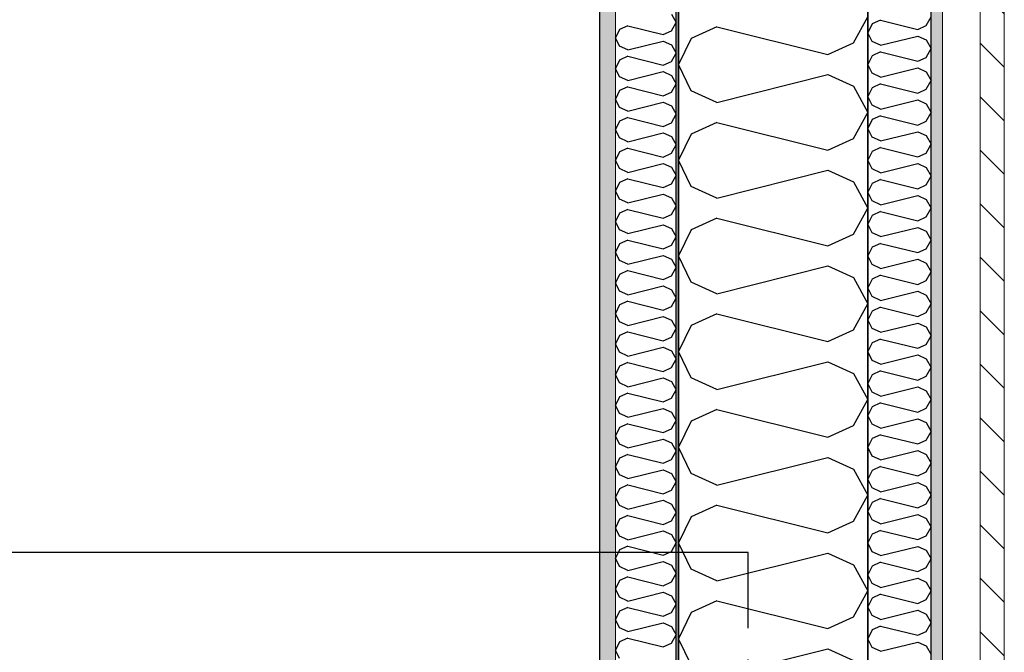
# Model space of a CAD drawing. Header units: millimetres. Extents: x -117798 to 93698, y -182207 to 252400.
# Tile 182 of 222: x -64865 to -64085, y -18601 to -18099. Entities that reach past the tile are written whole.
import ezdxf
from ezdxf.enums import TextEntityAlignment as Align

# ---------------------------------------------------------------- set-up
doc = ezdxf.new("R2010")
doc.units = ezdxf.units.MM
doc.header["$LTSCALE"] = 0.5
doc.header["$MEASUREMENT"] = 0
doc.linetypes.add('Over snittplan', pattern=[260, 150, -50, 10, -50])
doc.linetypes.add('PLINE', pattern=[0])
for name, color, linetype in [('223- Bjelker', 7, 'Continuous'), ('232- Ikke-bærende yttervegger', 7, 'Continuous'), ('232- Ikke-bærende yttervegger (Skravur)', 7, 'Continuous'), ('232- Ikke-bærende yttervegger (Skravur)(Nye konstruksjoner)', 7, 'Continuous'), ('232- Ikke-bærende yttervegger(Nye konstruksjoner)', 7, 'Continuous'), ('235- Utvendig kledning og overflate (Skravur)(Nye konstruksjoner)', 7, 'Continuous'), ('251- Frittbærende dekker(Nye konstruksjoner)', 7, 'Continuous'), ('256- Faste himlinger og overflatebehandling(Nye konstruksjoner)', 7, 'Continuous'), ('261- Primærkonstruksjon (tak)', 7, 'Continuous'), ('262- Taktekking(Nye konstruksjoner)', 7, 'Continuous'), ('862- M___Nettoareal(Nye konstruksjoner)', 7, 'Continuous'), ('862- M___Nettoareal(Polylinje)(Nye konstruksjoner)', 7, 'Continuous'), ('862- M___Nettoareal(Tekst)(Nye konstruksjoner)', 7, 'Continuous')]:
    doc.layers.add(name, color=color, linetype=linetype)
doc.layers.add('235- Utvendig kledning og overflate(Nye konstruksjoner)', color=7, linetype='Continuous', lineweight=0)
doc.layers.add('236- Innvendig kledning og overflate(Nye konstruksjoner)', color=7, linetype='Continuous', lineweight=0)
doc.styles.add('GENERATED_STYLE_1', font='arial.ttf')

# ---------------------------------------------------------------- blocks, each defined once
blk = doc.blocks.new('Teknisk vent._A-214_26', base_point=(-66816.58, -20004.17))
at = {"layer": '862- M___Nettoareal(Polylinje)(Nye konstruksjoner)', "linetype": 'PLINE', "flags": 128}
blk.add_lwpolyline([(-70728.16, -18466.93), (-68648.16, -18466.93), (-68648.16, -25811.93), (-68573.16, -25811.93), (-68573.16, -25749.43), (-65173.16, -25749.43), (-65173.16, -25811.93), (-64973.16, -25811.93), (-64973.16, -25749.43), (-64405.66, -25749.43), (-64405.66, -15084.43), (-64973.16, -15084.43), (-64973.16, -15111.93), (-65173.16, -15111.93), (-65173.16, -15084.43), (-68573.16, -15084.43), (-68573.16, -15111.93), (-68773.16, -15111.93), (-68773.16, -15096.93), (-70728.16, -15096.93)], close=True, dxfattribs=at)
at = {"layer": '862- M___Nettoareal(Tekst)(Nye konstruksjoner)', "style": 'GENERATED_STYLE_1'}
for tag, height, p in [('DUMMY_862', 150, (-66934.44, -19409.62)), ('ROOM_NAME', 150, (-66934.44, -20633)), ('DUMMY_861', 100, (-67091.58, -20232.75)), ('ROOM_NUMBER', 100, (-67091.58, -20621.57)), ('DUMMY_863', 100, (-66698.73, -20598.71))]:
    blk.add_attdef(tag, text='', height=height, rotation=90, dxfattribs=at).set_placement(p, align=Align.TOP_LEFT)
blk = doc.blocks.new('*X154')
at = {"layer": '232- Ikke-bærende yttervegger (Skravur)', "linetype": 'PLINE'}
for p, q in [((-64204.72, -18117.86), (-64193.16, -18097.14)), ((-64313.03, -18105.11), (-64333.35, -18114.35)), ((-64313.03, -18105.11), (-64225.04, -18127.1)), ((-64333.35, -18114.35), (-64343.16, -18135.08)), ((-64225.04, -18127.1), (-64204.72, -18117.86)), ((-64333.35, -18155.8), (-64343.16, -18135.08)), ((-64313.03, -18165.04), (-64225.04, -18143.05)), ((-64225.04, -18143.05), (-64204.72, -18152.29)), ((-64204.72, -18152.29), (-64193.16, -18173.01)), ((-64313.03, -18165.04), (-64333.35, -18155.8)), ((-64204.72, -18193.74), (-64193.16, -18173.01)), ((-64313.03, -18180.99), (-64333.35, -18190.23)), ((-64313.03, -18180.99), (-64225.04, -18202.98)), ((-64333.35, -18190.23), (-64343.16, -18210.95)), ((-64225.04, -18202.98), (-64204.72, -18193.74)), ((-64333.35, -18231.68), (-64343.16, -18210.95)), ((-64313.03, -18240.92), (-64225.04, -18218.93)), ((-64225.04, -18218.93), (-64204.72, -18228.17)), ((-64204.72, -18228.17), (-64193.16, -18248.89)), ((-64313.03, -18240.92), (-64333.35, -18231.68)), ((-64204.72, -18269.62), (-64193.16, -18248.89)), ((-64313.03, -18256.86), (-64333.35, -18266.11)), ((-64313.03, -18256.86), (-64225.04, -18278.86)), ((-64333.35, -18266.11), (-64343.16, -18286.83)), ((-64225.04, -18278.86), (-64204.72, -18269.62)), ((-64333.35, -18307.56), (-64343.16, -18286.83)), ((-64313.03, -18316.8), (-64225.04, -18294.8)), ((-64225.04, -18294.8), (-64204.72, -18304.05)), ((-64313.03, -18316.8), (-64333.35, -18307.56)), ((-64204.72, -18304.05), (-64193.16, -18324.77)), ((-64204.72, -18345.49), (-64193.16, -18324.77)), ((-64313.03, -18332.74), (-64333.35, -18341.99)), ((-64313.03, -18332.74), (-64225.04, -18354.74)), ((-64333.35, -18341.99), (-64343.16, -18362.71)), ((-64225.04, -18354.74), (-64204.72, -18345.49)), ((-64333.35, -18383.43), (-64343.16, -18362.71)), ((-64313.03, -18392.68), (-64225.04, -18370.68)), ((-64225.04, -18370.68), (-64204.72, -18379.93)), ((-64313.03, -18392.68), (-64333.35, -18383.43)), ((-64204.72, -18379.93), (-64193.16, -18400.65)), ((-64204.72, -18421.37), (-64193.16, -18400.65)), ((-64313.03, -18408.62), (-64333.35, -18417.87)), ((-64313.03, -18408.62), (-64225.04, -18430.62)), ((-64333.35, -18417.87), (-64343.16, -18438.59)), ((-64225.04, -18430.62), (-64204.72, -18421.37)), ((-64333.35, -18459.31), (-64343.16, -18438.59)), ((-64313.03, -18468.56), (-64225.04, -18446.56)), ((-64225.04, -18446.56), (-64204.72, -18455.81)), ((-64204.72, -18455.81), (-64193.16, -18476.53)), ((-64313.03, -18468.56), (-64333.35, -18459.31)), ((-64204.72, -18497.25), (-64193.16, -18476.53)), ((-64313.03, -18484.5), (-64333.35, -18493.75)), ((-64313.03, -18484.5), (-64225.04, -18506.5)), ((-64333.35, -18493.75), (-64343.16, -18514.47)), ((-64225.04, -18506.5), (-64204.72, -18497.25)), ((-64333.35, -18535.19), (-64343.16, -18514.47)), ((-64313.03, -18544.44), (-64225.04, -18522.44)), ((-64225.04, -18522.44), (-64204.72, -18531.69)), ((-64204.72, -18531.69), (-64193.16, -18552.41)), ((-64313.03, -18544.44), (-64333.35, -18535.19)), ((-64204.72, -18573.13), (-64193.16, -18552.41)), ((-64313.03, -18560.38), (-64333.35, -18569.63)), ((-64313.03, -18560.38), (-64225.04, -18582.38)), ((-64333.35, -18569.63), (-64343.16, -18590.35)), ((-64225.04, -18582.38), (-64204.72, -18573.13)), ((-64333.35, -18611.07), (-64343.16, -18590.35)), ((-64313.03, -18620.32), (-64225.04, -18598.32)), ((-64225.04, -18598.32), (-64204.72, -18607.57))]:
    blk.add_line(p, q, dxfattribs=at)
blk = doc.blocks.new('*X420')
at = {"layer": '235- Utvendig kledning og overflate (Skravur)(Nye konstruksjoner)', "linetype": 'PLINE'}
for p, q in [((-64147.01, -18104.04), (-64143.16, -18097.14)), ((-64189.89, -18102.88), (-64193.16, -18109.78)), ((-64183.12, -18099.79), (-64189.89, -18102.88)), ((-64183.12, -18099.79), (-64153.79, -18107.13)), ((-64153.79, -18107.13), (-64147.01, -18104.04)), ((-64189.89, -18116.69), (-64193.16, -18109.78)), ((-64183.12, -18119.77), (-64153.79, -18112.44)), ((-64153.79, -18112.44), (-64147.01, -18115.52)), ((-64183.12, -18119.77), (-64189.89, -18116.69)), ((-64147.01, -18115.52), (-64143.16, -18122.43)), ((-64189.89, -18128.17), (-64193.16, -18135.08)), ((-64183.12, -18125.09), (-64189.89, -18128.17)), ((-64183.12, -18125.09), (-64153.79, -18132.42)), ((-64147.01, -18129.34), (-64143.16, -18122.43)), ((-64189.89, -18141.98), (-64193.16, -18135.08)), ((-64153.79, -18132.42), (-64147.01, -18129.34)), ((-64183.12, -18145.06), (-64189.89, -18141.98)), ((-64183.12, -18145.06), (-64153.79, -18137.73)), ((-64153.79, -18137.73), (-64147.01, -18140.81)), ((-64147.01, -18140.81), (-64143.16, -18147.72)), ((-64183.12, -18150.38), (-64189.89, -18153.46)), ((-64183.12, -18150.38), (-64153.79, -18157.71)), ((-64147.01, -18154.63), (-64143.16, -18147.72)), ((-64189.89, -18153.46), (-64193.16, -18160.37)), ((-64153.79, -18157.71), (-64147.01, -18154.63)), ((-64189.89, -18167.28), (-64193.16, -18160.37)), ((-64183.12, -18170.36), (-64189.89, -18167.28)), ((-64183.12, -18170.36), (-64153.79, -18163.03)), ((-64153.79, -18163.03), (-64147.01, -18166.11)), ((-64147.01, -18166.11), (-64143.16, -18173.01)), ((-64183.12, -18175.67), (-64189.89, -18178.75)), ((-64183.12, -18175.67), (-64153.79, -18183)), ((-64147.01, -18179.92), (-64143.16, -18173.01)), ((-64189.89, -18178.75), (-64193.16, -18185.66)), ((-64153.79, -18183), (-64147.01, -18179.92)), ((-64189.89, -18192.57), (-64193.16, -18185.66)), ((-64183.12, -18195.65), (-64153.79, -18188.32)), ((-64153.79, -18188.32), (-64147.01, -18191.4)), ((-64147.01, -18191.4), (-64143.16, -18198.31)), ((-64183.12, -18195.65), (-64189.89, -18192.57)), ((-64147.01, -18205.22), (-64143.16, -18198.31)), ((-64189.89, -18204.05), (-64193.16, -18210.95)), ((-64183.12, -18200.96), (-64189.89, -18204.05)), ((-64183.12, -18200.96), (-64153.79, -18208.3)), ((-64153.79, -18208.3), (-64147.01, -18205.22)), ((-64189.89, -18217.86), (-64193.16, -18210.95)), ((-64183.12, -18220.94), (-64153.79, -18213.61)), ((-64153.79, -18213.61), (-64147.01, -18216.69)), ((-64183.12, -18220.94), (-64189.89, -18217.86)), ((-64147.01, -18216.69), (-64143.16, -18223.6)), ((-64189.89, -18229.34), (-64193.16, -18236.25)), ((-64183.12, -18226.26), (-64189.89, -18229.34)), ((-64183.12, -18226.26), (-64153.79, -18233.59)), ((-64147.01, -18230.51), (-64143.16, -18223.6)), ((-64189.89, -18243.15), (-64193.16, -18236.25)), ((-64153.79, -18233.59), (-64147.01, -18230.51)), ((-64183.12, -18246.24), (-64189.89, -18243.15)), ((-64183.12, -18246.24), (-64153.79, -18238.9)), ((-64153.79, -18238.9), (-64147.01, -18241.99)), ((-64147.01, -18241.99), (-64143.16, -18248.89)), ((-64183.12, -18251.55), (-64189.89, -18254.63)), ((-64183.12, -18251.55), (-64153.79, -18258.88)), ((-64147.01, -18255.8), (-64143.16, -18248.89)), ((-64189.89, -18254.63), (-64193.16, -18261.54)), ((-64189.89, -18268.45), (-64193.16, -18261.54)), ((-64153.79, -18258.88), (-64147.01, -18255.8)), ((-64183.12, -18271.53), (-64189.89, -18268.45)), ((-64183.12, -18271.53), (-64153.79, -18264.2)), ((-64153.79, -18264.2), (-64147.01, -18267.28)), ((-64147.01, -18267.28), (-64143.16, -18274.19)), ((-64183.12, -18276.84), (-64189.89, -18279.93)), ((-64183.12, -18276.84), (-64153.79, -18284.18)), ((-64147.01, -18281.09), (-64143.16, -18274.19)), ((-64189.89, -18279.93), (-64193.16, -18286.83)), ((-64153.79, -18284.18), (-64147.01, -18281.09)), ((-64189.89, -18293.74), (-64193.16, -18286.83)), ((-64183.12, -18296.82), (-64153.79, -18289.49)), ((-64153.79, -18289.49), (-64147.01, -18292.57)), ((-64147.01, -18292.57), (-64143.16, -18299.48)), ((-64183.12, -18296.82), (-64189.89, -18293.74)), ((-64147.01, -18306.39), (-64143.16, -18299.48)), ((-64189.89, -18305.22), (-64193.16, -18312.13)), ((-64183.12, -18302.14), (-64189.89, -18305.22)), ((-64183.12, -18302.14), (-64153.79, -18309.47)), ((-64153.79, -18309.47), (-64147.01, -18306.39)), ((-64189.89, -18319.03), (-64193.16, -18312.13)), ((-64183.12, -18322.12), (-64153.79, -18314.78)), ((-64153.79, -18314.78), (-64147.01, -18317.87)), ((-64183.12, -18322.12), (-64189.89, -18319.03)), ((-64147.01, -18317.87), (-64143.16, -18324.77)), ((-64189.89, -18330.51), (-64193.16, -18337.42)), ((-64183.12, -18327.43), (-64189.89, -18330.51)), ((-64183.12, -18327.43), (-64153.79, -18334.76)), ((-64153.79, -18334.76), (-64147.01, -18331.68)), ((-64147.01, -18331.68), (-64143.16, -18324.77)), ((-64189.89, -18344.33), (-64193.16, -18337.42)), ((-64183.12, -18347.41), (-64189.89, -18344.33)), ((-64183.12, -18347.41), (-64153.79, -18340.08)), ((-64153.79, -18340.08), (-64147.01, -18343.16)), ((-64147.01, -18343.16), (-64143.16, -18350.07)), ((-64183.12, -18352.72), (-64189.89, -18355.81)), ((-64183.12, -18352.72), (-64153.79, -18360.06)), ((-64147.01, -18356.97), (-64143.16, -18350.07)), ((-64189.89, -18355.81), (-64193.16, -18362.71)), ((-64189.89, -18369.62), (-64193.16, -18362.71)), ((-64153.79, -18360.06), (-64147.01, -18356.97)), ((-64183.12, -18372.7), (-64189.89, -18369.62)), ((-64183.12, -18372.7), (-64153.79, -18365.37)), ((-64153.79, -18365.37), (-64147.01, -18368.45)), ((-64147.01, -18368.45), (-64143.16, -18375.36)), ((-64183.12, -18378.02), (-64189.89, -18381.1)), ((-64183.12, -18378.02), (-64153.79, -18385.35)), ((-64147.01, -18382.27), (-64143.16, -18375.36)), ((-64189.89, -18381.1), (-64193.16, -18388.01)), ((-64153.79, -18385.35), (-64147.01, -18382.27)), ((-64189.89, -18394.91), (-64193.16, -18388.01)), ((-64183.12, -18397.99), (-64153.79, -18390.66)), ((-64153.79, -18390.66), (-64147.01, -18393.74)), ((-64147.01, -18393.74), (-64143.16, -18400.65)), ((-64183.12, -18397.99), (-64189.89, -18394.91)), ((-64147.01, -18407.56), (-64143.16, -18400.65)), ((-64189.89, -18406.39), (-64193.16, -18413.3)), ((-64183.12, -18403.31), (-64189.89, -18406.39)), ((-64183.12, -18403.31), (-64153.79, -18410.64)), ((-64153.79, -18410.64), (-64147.01, -18407.56)), ((-64189.89, -18420.21), (-64193.16, -18413.3)), ((-64183.12, -18423.29), (-64153.79, -18415.96)), ((-64153.79, -18415.96), (-64147.01, -18419.04)), ((-64183.12, -18423.29), (-64189.89, -18420.21)), ((-64147.01, -18419.04), (-64143.16, -18425.94)), ((-64189.89, -18431.68), (-64193.16, -18438.59)), ((-64183.12, -18428.6), (-64189.89, -18431.68)), ((-64183.12, -18428.6), (-64153.79, -18435.93)), ((-64153.79, -18435.93), (-64147.01, -18432.85)), ((-64147.01, -18432.85), (-64143.16, -18425.94)), ((-64189.89, -18445.5), (-64193.16, -18438.59)), ((-64183.12, -18448.58), (-64189.89, -18445.5)), ((-64183.12, -18448.58), (-64153.79, -18441.25)), ((-64153.79, -18441.25), (-64147.01, -18444.33)), ((-64147.01, -18444.33), (-64143.16, -18451.24)), ((-64183.12, -18453.89), (-64189.89, -18456.98)), ((-64183.12, -18453.89), (-64153.79, -18461.23)), ((-64147.01, -18458.14), (-64143.16, -18451.24)), ((-64189.89, -18456.98), (-64193.16, -18463.88)), ((-64189.89, -18470.79), (-64193.16, -18463.88)), ((-64153.79, -18461.23), (-64147.01, -18458.14)), ((-64183.12, -18473.87), (-64189.89, -18470.79)), ((-64183.12, -18473.87), (-64153.79, -18466.54)), ((-64153.79, -18466.54), (-64147.01, -18469.62)), ((-64147.01, -18469.62), (-64143.16, -18476.53)), ((-64183.12, -18479.19), (-64189.89, -18482.27)), ((-64183.12, -18479.19), (-64153.79, -18486.52)), ((-64147.01, -18483.44), (-64143.16, -18476.53)), ((-64189.89, -18482.27), (-64193.16, -18489.18)), ((-64153.79, -18486.52), (-64147.01, -18483.44)), ((-64189.89, -18496.08), (-64193.16, -18489.18)), ((-64183.12, -18499.17), (-64153.79, -18491.83)), ((-64153.79, -18491.83), (-64147.01, -18494.92)), ((-64147.01, -18494.92), (-64143.16, -18501.82)), ((-64183.12, -18499.17), (-64189.89, -18496.08)), ((-64147.01, -18508.73), (-64143.16, -18501.82)), ((-64189.89, -18507.56), (-64193.16, -18514.47)), ((-64183.12, -18504.48), (-64189.89, -18507.56)), ((-64183.12, -18504.48), (-64153.79, -18511.81)), ((-64153.79, -18511.81), (-64147.01, -18508.73)), ((-64189.89, -18521.38), (-64193.16, -18514.47)), ((-64183.12, -18524.46), (-64153.79, -18517.13)), ((-64153.79, -18517.13), (-64147.01, -18520.21)), ((-64183.12, -18524.46), (-64189.89, -18521.38)), ((-64147.01, -18520.21), (-64143.16, -18527.12)), ((-64189.89, -18532.86), (-64193.16, -18539.76)), ((-64183.12, -18529.77), (-64189.89, -18532.86)), ((-64183.12, -18529.77), (-64153.79, -18537.11)), ((-64153.79, -18537.11), (-64147.01, -18534.02)), ((-64147.01, -18534.02), (-64143.16, -18527.12)), ((-64189.89, -18546.67), (-64193.16, -18539.76)), ((-64183.12, -18549.75), (-64153.79, -18542.42)), ((-64153.79, -18542.42), (-64147.01, -18545.5)), ((-64183.12, -18549.75), (-64189.89, -18546.67)), ((-64147.01, -18545.5), (-64143.16, -18552.41)), ((-64183.12, -18555.07), (-64189.89, -18558.15)), ((-64183.12, -18555.07), (-64153.79, -18562.4)), ((-64147.01, -18559.32), (-64143.16, -18552.41)), ((-64189.89, -18558.15), (-64193.16, -18565.06)), ((-64189.89, -18571.96), (-64193.16, -18565.06)), ((-64153.79, -18562.4), (-64147.01, -18559.32)), ((-64183.12, -18575.05), (-64189.89, -18571.96)), ((-64183.12, -18575.05), (-64153.79, -18567.71)), ((-64153.79, -18567.71), (-64147.01, -18570.8)), ((-64147.01, -18570.8), (-64143.16, -18577.7)), ((-64183.12, -18580.36), (-64189.89, -18583.44)), ((-64183.12, -18580.36), (-64153.79, -18587.69)), ((-64147.01, -18584.61), (-64143.16, -18577.7)), ((-64189.89, -18583.44), (-64193.16, -18590.35)), ((-64153.79, -18587.69), (-64147.01, -18584.61)), ((-64189.89, -18597.26), (-64193.16, -18590.35)), ((-64183.12, -18600.34), (-64153.79, -18593.01)), ((-64153.79, -18593.01), (-64147.01, -18596.09)), ((-64147.01, -18596.09), (-64143.16, -18603)), ((-64183.12, -18600.34), (-64189.89, -18597.26))]:
    blk.add_line(p, q, dxfattribs=at)
blk = doc.blocks.new('*X442')
at = {"layer": '232- Ikke-bærende yttervegger (Skravur)(Nye konstruksjoner)', "linetype": 'PLINE'}
for p, q in [((-64348.86, -18095.06), (-64345.16, -18101.69)), ((-64383.52, -18104.24), (-64390.02, -18107.2)), ((-64383.52, -18104.24), (-64355.36, -18111.28)), ((-64348.86, -18108.32), (-64345.16, -18101.69)), ((-64390.02, -18107.2), (-64393.16, -18113.83)), ((-64355.36, -18111.28), (-64348.86, -18108.32)), ((-64390.02, -18120.46), (-64393.16, -18113.83)), ((-64383.52, -18123.42), (-64390.02, -18120.46)), ((-64383.52, -18123.42), (-64355.36, -18116.38)), ((-64355.36, -18116.38), (-64348.86, -18119.34)), ((-64348.86, -18119.34), (-64345.16, -18125.97)), ((-64383.52, -18128.52), (-64390.02, -18131.48)), ((-64383.52, -18128.52), (-64355.36, -18135.56)), ((-64348.86, -18132.6), (-64345.16, -18125.97)), ((-64390.02, -18131.48), (-64393.16, -18138.11)), ((-64355.36, -18135.56), (-64348.86, -18132.6)), ((-64390.02, -18144.74), (-64393.16, -18138.11)), ((-64383.52, -18147.7), (-64355.36, -18140.66)), ((-64355.36, -18140.66), (-64348.86, -18143.62)), ((-64348.86, -18143.62), (-64345.16, -18150.25)), ((-64383.52, -18147.7), (-64390.02, -18144.74)), ((-64348.86, -18156.88), (-64345.16, -18150.25)), ((-64390.02, -18155.76), (-64393.16, -18162.39)), ((-64383.52, -18152.8), (-64390.02, -18155.76)), ((-64383.52, -18152.8), (-64355.36, -18159.84)), ((-64355.36, -18159.84), (-64348.86, -18156.88)), ((-64390.02, -18169.02), (-64393.16, -18162.39)), ((-64383.52, -18171.98), (-64355.36, -18164.94)), ((-64355.36, -18164.94), (-64348.86, -18167.9)), ((-64348.86, -18167.9), (-64345.16, -18174.53)), ((-64383.52, -18171.98), (-64390.02, -18169.02)), ((-64348.86, -18181.16), (-64345.16, -18174.53)), ((-64390.02, -18180.04), (-64393.16, -18186.67)), ((-64383.52, -18177.08), (-64390.02, -18180.04)), ((-64383.52, -18177.08), (-64355.36, -18184.12)), ((-64355.36, -18184.12), (-64348.86, -18181.16)), ((-64390.02, -18193.3), (-64393.16, -18186.67)), ((-64383.52, -18196.26), (-64355.36, -18189.22)), ((-64355.36, -18189.22), (-64348.86, -18192.18)), ((-64383.52, -18196.26), (-64390.02, -18193.3)), ((-64348.86, -18192.18), (-64345.16, -18198.81)), ((-64348.86, -18205.44), (-64345.16, -18198.81)), ((-64390.02, -18204.32), (-64393.16, -18210.95)), ((-64383.52, -18201.36), (-64390.02, -18204.32)), ((-64383.52, -18201.36), (-64355.36, -18208.4)), ((-64355.36, -18208.4), (-64348.86, -18205.44)), ((-64390.02, -18217.59), (-64393.16, -18210.95)), ((-64383.52, -18220.54), (-64355.36, -18213.51)), ((-64355.36, -18213.51), (-64348.86, -18216.46)), ((-64383.52, -18220.54), (-64390.02, -18217.59)), ((-64348.86, -18216.46), (-64345.16, -18223.09)), ((-64390.02, -18228.6), (-64393.16, -18235.24)), ((-64383.52, -18225.65), (-64390.02, -18228.6)), ((-64383.52, -18225.65), (-64355.36, -18232.68)), ((-64355.36, -18232.68), (-64348.86, -18229.73)), ((-64348.86, -18229.73), (-64345.16, -18223.09)), ((-64390.02, -18241.87), (-64393.16, -18235.24)), ((-64383.52, -18244.83), (-64355.36, -18237.79)), ((-64355.36, -18237.79), (-64348.86, -18240.75)), ((-64383.52, -18244.83), (-64390.02, -18241.87)), ((-64348.86, -18240.75), (-64345.16, -18247.38)), ((-64390.02, -18252.89), (-64393.16, -18259.52)), ((-64383.52, -18249.93), (-64390.02, -18252.89)), ((-64383.52, -18249.93), (-64355.36, -18256.97)), ((-64348.86, -18254.01), (-64345.16, -18247.38)), ((-64390.02, -18266.15), (-64393.16, -18259.52)), ((-64355.36, -18256.97), (-64348.86, -18254.01)), ((-64383.52, -18269.11), (-64390.02, -18266.15)), ((-64383.52, -18269.11), (-64355.36, -18262.07)), ((-64355.36, -18262.07), (-64348.86, -18265.03)), ((-64348.86, -18265.03), (-64345.16, -18271.66)), ((-64390.02, -18277.17), (-64393.16, -18283.8)), ((-64383.52, -18274.21), (-64390.02, -18277.17)), ((-64383.52, -18274.21), (-64355.36, -18281.25)), ((-64348.86, -18278.29), (-64345.16, -18271.66)), ((-64390.02, -18290.43), (-64393.16, -18283.8)), ((-64355.36, -18281.25), (-64348.86, -18278.29)), ((-64383.52, -18293.39), (-64390.02, -18290.43)), ((-64383.52, -18293.39), (-64355.36, -18286.35)), ((-64355.36, -18286.35), (-64348.86, -18289.31)), ((-64348.86, -18289.31), (-64345.16, -18295.94)), ((-64383.52, -18298.49), (-64390.02, -18301.45)), ((-64383.52, -18298.49), (-64355.36, -18305.53)), ((-64348.86, -18302.57), (-64345.16, -18295.94)), ((-64390.02, -18301.45), (-64393.16, -18308.08)), ((-64390.02, -18314.71), (-64393.16, -18308.08)), ((-64355.36, -18305.53), (-64348.86, -18302.57)), ((-64383.52, -18317.67), (-64390.02, -18314.71)), ((-64383.52, -18317.67), (-64355.36, -18310.63)), ((-64355.36, -18310.63), (-64348.86, -18313.59)), ((-64348.86, -18313.59), (-64345.16, -18320.22)), ((-64383.52, -18322.77), (-64390.02, -18325.73)), ((-64383.52, -18322.77), (-64355.36, -18329.81)), ((-64348.86, -18326.85), (-64345.16, -18320.22)), ((-64390.02, -18325.73), (-64393.16, -18332.36)), ((-64355.36, -18329.81), (-64348.86, -18326.85)), ((-64390.02, -18338.99), (-64393.16, -18332.36)), ((-64383.52, -18341.95), (-64390.02, -18338.99)), ((-64383.52, -18341.95), (-64355.36, -18334.91)), ((-64355.36, -18334.91), (-64348.86, -18337.87)), ((-64348.86, -18337.87), (-64345.16, -18344.5)), ((-64383.52, -18347.05), (-64390.02, -18350.01)), ((-64383.52, -18347.05), (-64355.36, -18354.09)), ((-64348.86, -18351.13), (-64345.16, -18344.5)), ((-64390.02, -18350.01), (-64393.16, -18356.64)), ((-64355.36, -18354.09), (-64348.86, -18351.13)), ((-64390.02, -18363.27), (-64393.16, -18356.64)), ((-64383.52, -18366.23), (-64355.36, -18359.19)), ((-64355.36, -18359.19), (-64348.86, -18362.15)), ((-64348.86, -18362.15), (-64345.16, -18368.78)), ((-64383.52, -18366.23), (-64390.02, -18363.27)), ((-64348.86, -18375.41), (-64345.16, -18368.78)), ((-64390.02, -18374.29), (-64393.16, -18380.92)), ((-64383.52, -18371.33), (-64390.02, -18374.29)), ((-64383.52, -18371.33), (-64355.36, -18378.37)), ((-64355.36, -18378.37), (-64348.86, -18375.41)), ((-64390.02, -18387.55), (-64393.16, -18380.92)), ((-64383.52, -18390.51), (-64355.36, -18383.47)), ((-64355.36, -18383.47), (-64348.86, -18386.43)), ((-64348.86, -18386.43), (-64345.16, -18393.06)), ((-64383.52, -18390.51), (-64390.02, -18387.55)), ((-64348.86, -18399.69), (-64345.16, -18393.06)), ((-64390.02, -18398.57), (-64393.16, -18405.2)), ((-64383.52, -18395.61), (-64390.02, -18398.57)), ((-64383.52, -18395.61), (-64355.36, -18402.65)), ((-64355.36, -18402.65), (-64348.86, -18399.69)), ((-64390.02, -18411.84), (-64393.16, -18405.2)), ((-64383.52, -18414.79), (-64355.36, -18407.76)), ((-64355.36, -18407.76), (-64348.86, -18410.71)), ((-64383.52, -18414.79), (-64390.02, -18411.84)), ((-64348.86, -18410.71), (-64345.16, -18417.35)), ((-64348.86, -18423.98), (-64345.16, -18417.35)), ((-64390.02, -18422.85), (-64393.16, -18429.49)), ((-64383.52, -18419.9), (-64390.02, -18422.85)), ((-64383.52, -18419.9), (-64355.36, -18426.94)), ((-64355.36, -18426.94), (-64348.86, -18423.98)), ((-64390.02, -18436.12), (-64393.16, -18429.49)), ((-64383.52, -18439.08), (-64355.36, -18432.04)), ((-64355.36, -18432.04), (-64348.86, -18435)), ((-64383.52, -18439.08), (-64390.02, -18436.12)), ((-64348.86, -18435), (-64345.16, -18441.63)), ((-64390.02, -18447.14), (-64393.16, -18453.77)), ((-64383.52, -18444.18), (-64390.02, -18447.14)), ((-64383.52, -18444.18), (-64355.36, -18451.22)), ((-64355.36, -18451.22), (-64348.86, -18448.26)), ((-64348.86, -18448.26), (-64345.16, -18441.63)), ((-64390.02, -18460.4), (-64393.16, -18453.77)), ((-64383.52, -18463.36), (-64355.36, -18456.32)), ((-64355.36, -18456.32), (-64348.86, -18459.28)), ((-64383.52, -18463.36), (-64390.02, -18460.4)), ((-64348.86, -18459.28), (-64345.16, -18465.91)), ((-64390.02, -18471.42), (-64393.16, -18478.05)), ((-64383.52, -18468.46), (-64390.02, -18471.42)), ((-64383.52, -18468.46), (-64355.36, -18475.5)), ((-64348.86, -18472.54), (-64345.16, -18465.91)), ((-64390.02, -18484.68), (-64393.16, -18478.05)), ((-64355.36, -18475.5), (-64348.86, -18472.54)), ((-64383.52, -18487.64), (-64390.02, -18484.68)), ((-64383.52, -18487.64), (-64355.36, -18480.6)), ((-64355.36, -18480.6), (-64348.86, -18483.56)), ((-64348.86, -18483.56), (-64345.16, -18490.19)), ((-64390.02, -18495.7), (-64393.16, -18502.33)), ((-64383.52, -18492.74), (-64390.02, -18495.7)), ((-64383.52, -18492.74), (-64355.36, -18499.78)), ((-64348.86, -18496.82), (-64345.16, -18490.19)), ((-64390.02, -18508.96), (-64393.16, -18502.33)), ((-64355.36, -18499.78), (-64348.86, -18496.82)), ((-64383.52, -18511.92), (-64390.02, -18508.96)), ((-64383.52, -18511.92), (-64355.36, -18504.88)), ((-64355.36, -18504.88), (-64348.86, -18507.84)), ((-64348.86, -18507.84), (-64345.16, -18514.47)), ((-64383.52, -18517.02), (-64390.02, -18519.98)), ((-64383.52, -18517.02), (-64355.36, -18524.06)), ((-64348.86, -18521.1), (-64345.16, -18514.47)), ((-64390.02, -18519.98), (-64393.16, -18526.61)), ((-64390.02, -18533.24), (-64393.16, -18526.61)), ((-64355.36, -18524.06), (-64348.86, -18521.1)), ((-64383.52, -18536.2), (-64390.02, -18533.24)), ((-64383.52, -18536.2), (-64355.36, -18529.16)), ((-64355.36, -18529.16), (-64348.86, -18532.12)), ((-64348.86, -18532.12), (-64345.16, -18538.75)), ((-64383.52, -18541.3), (-64390.02, -18544.26)), ((-64383.52, -18541.3), (-64355.36, -18548.34)), ((-64348.86, -18545.38), (-64345.16, -18538.75)), ((-64390.02, -18544.26), (-64393.16, -18550.89)), ((-64355.36, -18548.34), (-64348.86, -18545.38)), ((-64390.02, -18557.52), (-64393.16, -18550.89)), ((-64383.52, -18560.48), (-64390.02, -18557.52)), ((-64383.52, -18560.48), (-64355.36, -18553.44)), ((-64355.36, -18553.44), (-64348.86, -18556.4)), ((-64348.86, -18556.4), (-64345.16, -18563.03)), ((-64383.52, -18565.58), (-64390.02, -18568.54)), ((-64383.52, -18565.58), (-64355.36, -18572.62)), ((-64348.86, -18569.66), (-64345.16, -18563.03)), ((-64390.02, -18568.54), (-64393.16, -18575.17)), ((-64355.36, -18572.62), (-64348.86, -18569.66)), ((-64390.02, -18581.8), (-64393.16, -18575.17)), ((-64383.52, -18584.76), (-64355.36, -18577.72)), ((-64355.36, -18577.72), (-64348.86, -18580.68)), ((-64348.86, -18580.68), (-64345.16, -18587.31)), ((-64383.52, -18584.76), (-64390.02, -18581.8)), ((-64348.86, -18593.95), (-64345.16, -18587.31)), ((-64390.02, -18592.82), (-64393.16, -18599.45)), ((-64383.52, -18589.86), (-64390.02, -18592.82)), ((-64383.52, -18589.86), (-64355.36, -18596.9)), ((-64355.36, -18596.9), (-64348.86, -18593.95)), ((-64390.02, -18606.09), (-64393.16, -18599.45))]:
    blk.add_line(p, q, dxfattribs=at)

msp = doc.modelspace()

# ---------------------------------------------------------------- hatches: boundary and pattern name
at = {"layer": '232- Ikke-bærende yttervegger (Skravur)(Nye konstruksjoner)', "linetype": 'Continuous'}
msp.add_hatch(color=256, dxfattribs=at).paths.add_polyline_path([(-64343.16, -15023.93), (-64345.16, -15023.93), (-64345.16, -25809.93), (-64343.16, -25809.93)])
h = msp.add_hatch(dxfattribs=at)
h.set_pattern_fill('Gips', color=256, style=0, pattern_type=2)
h.set_pattern_definition([(90, (0, 0), (-86.60254, 0), [0, -50]), (90, (-43.3, 25), (-86.60254, 0), [0, -50])])
h.paths.add_polyline_path([(-64405.66, -15084.43), (-64405.66, -25749.43), (-64393.16, -25749.43), (-64393.16, -15084.43)])
at = {"layer": '235- Utvendig kledning og overflate (Skravur)(Nye konstruksjoner)', "linetype": 'Continuous'}
h = msp.add_hatch(dxfattribs=at)
h.set_pattern_fill('Skrålinjer_1', color=256, style=0, pattern_type=2)
h.set_pattern_definition([(135, (0, 0), (21.213203, 21.213203), [])])
h.paths.add_polyline_path([(-64104.16, -14782.93), (-64104.16, -26050.93), (-64085.16, -26050.93), (-64085.16, -14782.93)])
h = msp.add_hatch(dxfattribs=at)
h.set_pattern_fill('Prikker_tett', color=256, style=0, pattern_type=2)
h.set_pattern_definition([(0, (0, 0), (0, 43.30127), [0, -25]), (0, (12.5, 21.65), (0, 43.30127), [0, -25])])
h.paths.add_polyline_path([(-64143.16, -14821.93), (-64143.16, -26011.93), (-64134.16, -26011.93), (-64134.16, -14821.93)])

# ---------------------------------------------------------------- linework, layer by layer
at = {"layer": '223- Bjelker', "linetype": 'Over snittplan'}
for p, q in [((-64288.16, -18521.93), (-77768.16, -18521.93)), ((-64288.16, -18711.93), (-64288.16, -18521.93))]:
    msp.add_line(p, q, dxfattribs=at)
at = {"layer": '232- Ikke-bærende yttervegger', "linetype": 'PLINE', "flags": 128}
for points in [[(-64193.16, -23169.43), (-64193.16, -14871.93)], [(-64343.16, -15021.93), (-64343.16, -23169.43)]]:
    msp.add_lwpolyline(points, dxfattribs=at)
at = {"layer": '232- Ikke-bærende yttervegger(Nye konstruksjoner)', "linetype": 'PLINE'}
msp.add_line((-64345.16, -25761.93), (-64345.16, -15071.93), dxfattribs=at)
at = {"layer": '232- Ikke-bærende yttervegger(Nye konstruksjoner)', "linetype": 'PLINE', "flags": 128}
msp.add_lwpolyline([(-64343.16, -25811.93), (-64343.16, -15023.93)], dxfattribs=at)
at = {"layer": '235- Utvendig kledning og overflate(Nye konstruksjoner)', "linetype": 'PLINE'}
for p, q in [((-64104.16, -26020.93), (-64104.16, -14812.93)), ((-64134.16, -26011.93), (-64134.16, -14821.93)), ((-64143.16, -25961.93), (-64143.16, -14871.93))]:
    msp.add_line(p, q, dxfattribs=at)
at = {"layer": '235- Utvendig kledning og overflate(Nye konstruksjoner)', "linetype": 'PLINE', "flags": 128}
for points in [[(-64193.16, -14871.93), (-64193.16, -25961.93)], [(-64085.16, -26069.93), (-64085.16, -14921.93)]]:
    msp.add_lwpolyline(points, dxfattribs=at)
at = {"layer": '236- Innvendig kledning og overflate(Nye konstruksjoner)', "linetype": 'PLINE'}
msp.add_line((-64393.16, -15084.43), (-64393.16, -25761.93), dxfattribs=at)
at = {"layer": '236- Innvendig kledning og overflate(Nye konstruksjoner)', "linetype": 'PLINE', "flags": 128}
msp.add_lwpolyline([(-64405.66, -15084.43), (-64405.66, -25749.43)], dxfattribs=at)
at = {"layer": '251- Frittbærende dekker(Nye konstruksjoner)', "linetype": 'Over snittplan', "flags": 128}
msp.add_lwpolyline([(-64343.16, -25811.93), (-64343.16, -15021.93), (-65073.16, -15021.93), (-65073.16, -25811.93)], close=True, dxfattribs=at)
at = {"layer": '256- Faste himlinger og overflatebehandling(Nye konstruksjoner)', "linetype": 'PLINE', "flags": 128}
for points in [[(-64343.16, -15111.93), (-64343.16, -18521.93)], [(-64343.16, -18521.93), (-68648.16, -18521.93)]]:
    msp.add_lwpolyline(points, dxfattribs=at)
at = {"layer": '261- Primærkonstruksjon (tak)', "linetype": 'PLINE', "flags": 128}
for points in [[(-64193.16, -15016.93), (-64193.16, -25816.93)], [(-64193.16, -25666.93), (-64193.16, -15166.93)]]:
    msp.add_lwpolyline(points, dxfattribs=at)
at = {"layer": '262- Taktekking(Nye konstruksjoner)', "linetype": 'PLINE', "flags": 128}
msp.add_lwpolyline([(-64143.16, -26011.93), (-64143.16, -14821.93)], dxfattribs=at)

# ---------------------------------------------------------------- block references
at = {"layer": '232- Ikke-bærende yttervegger'}
msp.add_blockref('*X154', (0, 0), dxfattribs=at)
at = {"layer": '232- Ikke-bærende yttervegger(Nye konstruksjoner)'}
msp.add_blockref('*X442', (0, 0), dxfattribs=at)
at = {"layer": '235- Utvendig kledning og overflate(Nye konstruksjoner)'}
msp.add_blockref('*X420', (0, 0), dxfattribs=at)
at = {"layer": '862- M___Nettoareal(Nye konstruksjoner)', "linetype": 'Continuous'}
msp.add_blockref('Teknisk vent._A-214_26', (-66816.58, -20004.17), dxfattribs=at)

doc.saveas('drawing.dxf')
